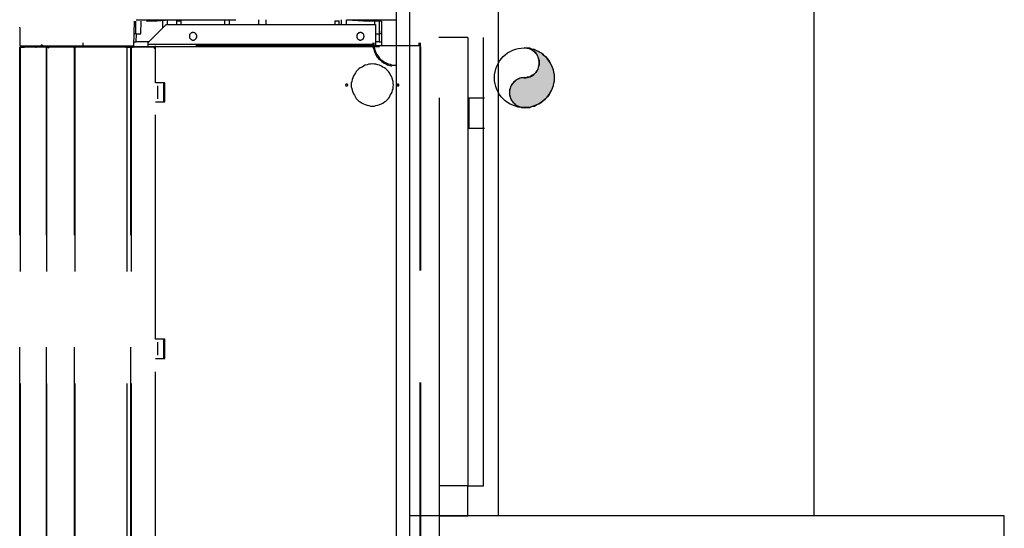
# Model space of a CAD drawing. Header units: millimetres. Extents: x 335 to 739279, y -1 to 84.
# Tile 177 of 244: x 382.03 to 384.23, y 54.79 to 55.92. Entities that reach past the tile are written whole.
import ezdxf

# ---------------------------------------------------------------- set-up
doc = ezdxf.new("R2010")
doc.units = ezdxf.units.MM
doc.header["$MEASUREMENT"] = 0
doc.linetypes.add('Dashed', pattern=[0.75, 0.5, -0.25])

msp = doc.modelspace()

# ---------------------------------------------------------------- hatches: boundary and pattern name
at = {"linetype": 'Continuous'}
msp.add_hatch(color=256, dxfattribs=at).paths.add_polyline_path([(383.1578, 55.7919), (383.1548, 55.7919), (383.1518, 55.7919), (383.1488, 55.7909), (383.1468, 55.7899), (383.1438, 55.7889), (383.1408, 55.7879), (383.1388, 55.7859), (383.1368, 55.7839), (383.1348, 55.7819), (383.1328, 55.7799), (383.1308, 55.7779), (383.1288, 55.7749), (383.1278, 55.7729), (383.1268, 55.7699), (383.1258, 55.7669), (383.1248, 55.7649), (383.1248, 55.7619), (383.1248, 55.7589), (383.1248, 55.7559), (383.1248, 55.7529), (383.1258, 55.7499), (383.1268, 55.7469), (383.1278, 55.7449), (383.1288, 55.7419), (383.1308, 55.7399), (383.1328, 55.7369), (383.1348, 55.7349), (383.1368, 55.7329), (383.1388, 55.7309), (383.1408, 55.7299), (383.1438, 55.7289), (383.1468, 55.7269), (383.1488, 55.7269), (383.1518, 55.7259), (383.1548, 55.7259), (383.1578, 55.7249), (383.1638, 55.7259), (383.1698, 55.7259), (383.1748, 55.7279), (383.1808, 55.7289), (383.1858, 55.7319), (383.1908, 55.7339), (383.1958, 55.7369), (383.2008, 55.7409), (383.2048, 55.7449), (383.2088, 55.7489), (383.2128, 55.7539), (383.2158, 55.7589), (383.2188, 55.7639), (383.2208, 55.7689), (383.2228, 55.7749), (383.2238, 55.7799), (383.2248, 55.7859), (383.2248, 55.7919), (383.2248, 55.7979), (383.2238, 55.8039), (383.2228, 55.8089), (383.2208, 55.8149), (383.2188, 55.8199), (383.2158, 55.8249), (383.2128, 55.8299), (383.2088, 55.8349), (383.2048, 55.8389), (383.2008, 55.8429), (383.1958, 55.8469), (383.1908, 55.8499), (383.1858, 55.8519), (383.1808, 55.8549), (383.1748, 55.8559), (383.1698, 55.8579), (383.1638, 55.8579), (383.1578, 55.8589), (383.1608, 55.8589), (383.1638, 55.8579), (383.1668, 55.8579), (383.1698, 55.8569), (383.1718, 55.8559), (383.1748, 55.8539), (383.1768, 55.8529), (383.1798, 55.8509), (383.1818, 55.8489), (383.1838, 55.8469), (383.1848, 55.8449), (383.1868, 55.8419), (383.1878, 55.8389), (383.1888, 55.8369), (383.1898, 55.8339), (383.1908, 55.8309), (383.1908, 55.8279), (383.1908, 55.8249), (383.1908, 55.8219), (383.1908, 55.8199), (383.1898, 55.8169), (383.1888, 55.8139), (383.1878, 55.8109), (383.1868, 55.8089), (383.1848, 55.8059), (383.1838, 55.8039), (383.1818, 55.8019), (383.1798, 55.7999), (383.1768, 55.7979), (383.1748, 55.7969), (383.1718, 55.7949), (383.1698, 55.7939), (383.1668, 55.7929), (383.1638, 55.7929), (383.1608, 55.7919), (383.1578, 55.7919), (383.1578, 55.7919)])

# ---------------------------------------------------------------- linework, layer by layer
at = {"color": 7}
for p, q in [((382.8728, 45.7409), (382.8728, 77.7009)), ((382.9018, 61.4489), (382.9018, 54.8149)), ((383.0998, 61.4489), (383.0998, 54.8149)), ((383.8048, 54.8149), (383.8048, 61.4489)), ((383.0318, 55.8819), (382.9668, 55.8819)), ((383.0318, 55.8819), (383.0318, 54.8819)), ((383.0668, 54.8819), (383.0668, 55.8819)), ((382.9688, 55.6789), (382.9688, 55.7469)), ((383.0338, 55.7469), (383.0688, 55.7469)), ((383.0338, 55.7469), (383.0338, 55.6789)), ((382.9688, 54.6789), (382.9688, 55.6789)), ((383.0688, 55.6789), (383.0338, 55.6789)), ((383.0318, 54.8819), (382.9668, 54.8819)), ((383.0318, 54.8819), (383.0668, 54.8819)), ((383.0318, 54.8149), (383.0318, 54.8819)), ((382.9018, 54.8149), (382.9018, 53.4889)), ((384.2288, 54.8149), (382.9018, 54.8149)), ((382.9668, 54.8149), (383.0318, 54.8149)), ((384.2288, 53.4889), (384.2288, 54.8149))]:
    msp.add_line(p, q, dxfattribs=at)
at = {"color": 8, "linetype": 'Dashed'}
for p, q in [((382.2868, 55.8629), (382.2878, 55.9179)), ((382.2908, 55.9009), (382.2908, 55.9179)), ((382.2918, 55.9209), (382.3378, 55.9209)), ((382.3018, 55.8899), (382.3028, 55.9179)), ((382.3148, 55.9179), (382.3658, 55.9209)), ((382.3148, 55.9179), (382.3378, 55.9189)), ((382.3378, 55.9189), (382.3658, 55.9209)), ((382.3378, 55.9209), (382.4308, 55.9209)), ((382.3508, 55.9199), (382.3508, 55.9029)), ((382.3618, 55.9109), (382.3618, 55.9209)), ((382.3658, 55.9209), (382.4648, 55.9209)), ((382.3818, 55.9189), (382.3818, 55.9109)), ((382.3818, 55.9189), (382.3918, 55.9189)), ((382.3918, 55.9109), (382.3918, 55.9189)), ((382.4308, 55.9209), (382.5138, 55.9209)), ((382.4648, 55.9209), (382.5138, 55.9209)), ((382.4888, 55.9209), (382.4888, 55.9109)), ((382.4998, 55.9109), (382.4998, 55.9209)), ((382.5648, 55.9209), (382.5648, 55.9109)), ((382.5808, 55.9209), (382.5808, 55.9109)), ((382.7348, 55.9189), (382.7348, 55.9109)), ((382.7348, 55.9189), (382.7448, 55.9189)), ((382.7448, 55.9109), (382.7448, 55.9189)), ((382.7488, 55.9209), (382.7488, 55.9109)), ((382.7608, 55.9109), (382.7608, 55.9209)), ((382.7618, 55.9209), (382.8718, 55.9209)), ((382.7618, 55.9209), (382.8118, 55.9179)), ((382.8388, 55.9179), (382.8118, 55.9179)), ((382.8238, 55.9179), (382.8238, 55.9109)), ((382.8348, 55.9009), (382.8348, 55.9179)), ((382.8388, 55.9179), (382.8388, 55.8629)), ((382.0318, 55.9029), (382.0318, 55.9049)), ((382.0318, 55.9029), (382.0318, 55.8629)), ((382.2908, 55.8899), (382.2908, 55.9009)), ((382.3188, 55.8709), (382.3588, 55.9109)), ((382.3588, 55.9109), (382.8258, 55.9109)), ((382.8258, 55.9109), (382.8258, 55.8669)), ((382.8348, 55.8899), (382.8348, 55.9009)), ((382.8388, 55.8899), (382.8388, 55.8959)), ((382.1728, 55.8699), (382.1728, 55.8629)), ((382.2908, 55.8899), (382.2868, 55.8899)), ((382.2868, 55.8719), (382.2918, 55.8719)), ((382.2908, 55.8899), (382.3018, 55.8899)), ((382.2918, 55.8719), (382.2928, 55.8899)), ((382.3198, 55.8719), (382.2918, 55.8719)), ((382.3188, 55.8669), (382.3188, 55.8709)), ((382.8258, 55.8899), (382.8348, 55.8899)), ((382.8338, 55.8719), (382.8258, 55.8719)), ((382.8338, 55.8899), (382.8338, 55.8719)), ((382.8338, 55.8719), (382.8388, 55.8719)), ((382.8388, 55.8899), (382.8348, 55.8899)), ((382.9228, 55.8699), (382.9228, 55.8629)), ((382.9258, 55.8629), (382.9258, 55.8699)), ((382.0318, 55.8629), (382.1728, 55.8629)), ((382.0318, 53.9409), (382.0318, 55.8599)), ((382.0318, 55.8599), (382.0328, 55.8599)), ((382.0328, 55.8599), (382.0328, 55.8609)), ((382.0418, 55.8609), (382.0328, 55.8609)), ((382.0328, 55.8599), (382.0328, 53.9409)), ((382.0428, 55.8599), (382.0328, 55.8599)), ((382.0348, 55.8599), (382.0328, 55.8599)), ((382.0348, 55.8599), (382.0428, 55.8599)), ((382.0398, 55.8629), (382.0398, 55.8609)), ((382.0418, 55.8629), (382.0418, 55.8609)), ((382.0418, 55.8599), (382.0418, 55.8609)), ((382.0418, 55.8609), (382.0438, 55.8609)), ((382.0428, 55.8609), (382.0438, 55.8609)), ((382.0428, 55.8599), (382.0428, 55.8609)), ((382.0878, 55.8599), (382.0428, 55.8599)), ((382.0888, 55.8609), (382.0438, 55.8609)), ((382.0668, 55.8629), (382.0668, 55.8619)), ((382.0668, 55.8619), (382.0678, 55.8619)), ((382.0678, 55.8629), (382.0678, 55.8619)), ((382.0798, 55.8619), (382.0688, 55.8619)), ((382.0798, 55.8619), (382.0798, 55.8629)), ((382.0798, 55.8609), (382.0798, 55.8619)), ((382.0828, 55.8629), (382.0818, 55.8629)), ((382.0818, 55.8619), (382.0818, 55.8629)), ((382.0828, 55.8619), (382.0818, 55.8619)), ((382.0828, 55.8619), (382.0828, 55.8629)), ((382.0888, 55.8609), (382.0878, 55.8599)), ((382.0918, 55.8599), (382.0878, 55.8599)), ((382.0888, 55.8599), (382.0888, 55.8609)), ((382.0948, 55.8609), (382.0888, 55.8609)), ((382.0898, 55.8599), (382.0888, 55.8599)), ((382.0898, 55.8599), (382.0928, 55.8599)), ((382.0918, 55.8599), (382.0918, 53.9409)), ((382.0948, 55.8599), (382.0918, 55.8599)), ((382.0918, 53.9409), (382.0918, 55.8599)), ((382.0928, 55.8599), (382.0948, 55.8599)), ((382.0948, 55.8609), (382.1518, 55.8609)), ((382.0948, 55.8609), (382.0948, 55.8599)), ((382.1518, 55.8599), (382.0948, 55.8599)), ((382.1118, 55.8629), (382.1118, 55.8609)), ((382.1168, 55.8609), (382.1168, 55.8629)), ((382.1188, 55.8609), (382.1188, 55.8629)), ((382.1338, 55.8629), (382.1338, 55.8609)), ((382.1358, 55.8629), (382.1358, 55.8609)), ((382.1498, 55.8629), (382.1498, 55.8609)), ((382.1508, 55.8629), (382.1508, 55.8609)), ((382.1518, 55.8599), (382.1518, 55.8609)), ((382.1538, 55.8609), (382.1518, 55.8609)), ((382.1538, 55.8599), (382.1518, 55.8599)), ((382.1518, 55.8599), (382.1558, 55.8599)), ((382.1538, 55.8629), (382.1538, 55.8619)), ((382.1538, 55.8629), (382.1538, 55.8619)), ((382.1538, 55.8609), (382.1538, 55.8599)), ((382.1538, 53.9409), (382.1538, 55.8599)), ((382.1538, 55.8599), (382.1548, 55.8599)), ((382.1548, 55.8619), (382.3188, 55.8619)), ((382.1548, 55.8599), (382.1548, 53.9409)), ((382.1568, 55.8599), (382.1548, 55.8599)), ((382.1558, 55.8599), (382.1568, 55.8599)), ((382.1568, 55.8609), (382.2688, 55.8609)), ((382.1568, 55.8599), (382.1568, 55.8609)), ((382.2688, 55.8599), (382.1568, 55.8599)), ((382.1728, 55.8629), (382.2868, 55.8629)), ((382.2688, 55.8609), (382.2688, 55.8599)), ((382.2708, 55.8599), (382.2688, 55.8599)), ((382.2688, 55.8599), (382.2778, 55.8599)), ((382.2708, 55.8599), (382.2708, 53.9409)), ((382.2798, 55.8599), (382.2708, 55.8599)), ((382.2778, 55.8599), (382.2848, 55.8599)), ((382.2798, 53.9409), (382.2798, 55.8599)), ((382.2798, 55.8599), (382.2808, 55.8599)), ((382.2808, 55.8599), (382.2808, 53.9409)), ((382.2848, 55.8599), (382.2808, 55.8599)), ((382.2848, 55.8599), (382.2848, 55.8609)), ((382.3328, 55.8609), (382.2848, 55.8609)), ((382.3328, 55.8599), (382.2848, 55.8599)), ((382.3188, 55.8669), (382.8258, 55.8669)), ((382.3188, 55.8609), (382.3188, 55.8669)), ((382.3328, 55.8609), (382.3328, 55.8599)), ((382.3328, 55.8569), (382.3328, 55.8599)), ((382.3328, 55.8599), (382.3348, 55.8599)), ((382.3328, 55.8589), (382.3348, 55.8589)), ((382.3328, 55.8589), (382.3348, 55.8589)), ((382.3328, 55.8579), (382.3348, 55.8579)), ((382.3348, 55.8569), (382.3328, 55.8569)), ((382.3348, 55.8619), (382.3348, 55.8629)), ((382.9248, 55.8629), (382.3348, 55.8629)), ((382.3348, 55.7809), (382.3348, 55.8619)), ((382.3348, 55.8619), (382.9248, 55.8619)), ((382.8258, 55.8669), (382.8258, 55.8629)), ((382.9248, 55.8629), (382.9248, 55.8619)), ((382.9248, 55.8629), (382.9258, 55.8629)), ((382.9248, 55.8619), (382.9248, 53.9419)), ((382.9248, 55.8619), (382.9258, 55.8619)), ((382.9258, 55.8619), (382.9258, 53.9419)), ((382.3558, 55.7809), (382.3348, 55.7809)), ((382.3398, 55.7449), (382.3398, 55.7739)), ((382.3528, 55.7809), (382.3528, 55.7739)), ((382.3528, 55.7809), (382.3528, 55.7379)), ((382.3528, 55.7739), (382.3558, 55.7739)), ((382.3558, 55.7739), (382.3558, 55.7809)), ((382.3558, 55.7449), (382.3558, 55.7739)), ((382.3348, 55.2089), (382.3348, 55.7379)), ((382.3348, 55.7379), (382.3558, 55.7379)), ((382.3528, 55.7449), (382.3528, 55.7379)), ((382.3528, 55.7449), (382.3558, 55.7449)), ((382.3558, 55.7379), (382.3558, 55.7449)), ((382.3558, 55.2089), (382.3348, 55.2089)), ((382.3398, 55.1729), (382.3398, 55.2019)), ((382.3528, 55.2089), (382.3528, 55.2019)), ((382.3528, 55.2089), (382.3528, 55.1659)), ((382.3528, 55.2019), (382.3558, 55.2019)), ((382.3558, 55.2019), (382.3558, 55.2089)), ((382.3558, 55.1729), (382.3558, 55.2019)), ((382.3528, 55.1729), (382.3528, 55.1659)), ((382.3528, 55.1729), (382.3558, 55.1729)), ((382.3558, 55.1659), (382.3558, 55.1729)), ((382.3348, 54.6359), (382.3348, 55.1659)), ((382.3348, 55.1659), (382.3558, 55.1659))]:
    msp.add_line(p, q, dxfattribs=at)
for points in [[(382.4268, 55.8839), (382.4268, 55.8849), (382.4268, 55.8859), (382.4268, 55.8869), (382.4268, 55.8869), (382.4258, 55.8879), (382.4258, 55.8889), (382.4258, 55.8889), (382.4248, 55.8899), (382.4248, 55.8899), (382.4238, 55.8909), (382.4238, 55.8909), (382.4228, 55.8919), (382.4218, 55.8919), (382.4218, 55.8919), (382.4208, 55.8919), (382.4198, 55.8929), (382.4198, 55.8929), (382.4188, 55.8929), (382.4178, 55.8929), (382.4168, 55.8929), (382.4168, 55.8919), (382.4158, 55.8919), (382.4148, 55.8919), (382.4148, 55.8919), (382.4138, 55.8909), (382.4138, 55.8909), (382.4128, 55.8899), (382.4128, 55.8899), (382.4118, 55.8889), (382.4118, 55.8889), (382.4108, 55.8879), (382.4108, 55.8869), (382.4108, 55.8869), (382.4108, 55.8859), (382.4108, 55.8849), (382.4108, 55.8839), (382.4108, 55.8839), (382.4108, 55.8829), (382.4108, 55.8819), (382.4108, 55.8819), (382.4108, 55.8809), (382.4118, 55.8799), (382.4118, 55.8799), (382.4128, 55.8789), (382.4128, 55.8789), (382.4138, 55.8779), (382.4138, 55.8779), (382.4148, 55.8769), (382.4148, 55.8769), (382.4158, 55.8769), (382.4168, 55.8759), (382.4168, 55.8759), (382.4178, 55.8759), (382.4188, 55.8759), (382.4198, 55.8759), (382.4198, 55.8759), (382.4208, 55.8759), (382.4218, 55.8769), (382.4218, 55.8769), (382.4228, 55.8769), (382.4238, 55.8779), (382.4238, 55.8779), (382.4248, 55.8789), (382.4248, 55.8789), (382.4258, 55.8799), (382.4258, 55.8799), (382.4258, 55.8809), (382.4268, 55.8819), (382.4268, 55.8819), (382.4268, 55.8829), (382.4268, 55.8839), (382.4268, 55.8839)], [(382.8008, 55.8839), (382.8008, 55.8849), (382.7998, 55.8859), (382.7998, 55.8869), (382.7998, 55.8869), (382.7998, 55.8879), (382.7988, 55.8889), (382.7988, 55.8889), (382.7988, 55.8899), (382.7978, 55.8899), (382.7978, 55.8909), (382.7968, 55.8909), (382.7958, 55.8919), (382.7958, 55.8919), (382.7948, 55.8919), (382.7938, 55.8919), (382.7938, 55.8929), (382.7928, 55.8929), (382.7918, 55.8929), (382.7918, 55.8929), (382.7908, 55.8929), (382.7898, 55.8919), (382.7888, 55.8919), (382.7888, 55.8919), (382.7878, 55.8919), (382.7868, 55.8909), (382.7868, 55.8909), (382.7858, 55.8899), (382.7858, 55.8899), (382.7848, 55.8889), (382.7848, 55.8889), (382.7848, 55.8879), (382.7838, 55.8869), (382.7838, 55.8869), (382.7838, 55.8859), (382.7838, 55.8849), (382.7838, 55.8839), (382.7838, 55.8839), (382.7838, 55.8829), (382.7838, 55.8819), (382.7838, 55.8819), (382.7848, 55.8809), (382.7848, 55.8799), (382.7848, 55.8799), (382.7858, 55.8789), (382.7858, 55.8789), (382.7868, 55.8779), (382.7868, 55.8779), (382.7878, 55.8769), (382.7888, 55.8769), (382.7888, 55.8769), (382.7898, 55.8759), (382.7908, 55.8759), (382.7918, 55.8759), (382.7918, 55.8759), (382.7928, 55.8759), (382.7938, 55.8759), (382.7938, 55.8759), (382.7948, 55.8769), (382.7958, 55.8769), (382.7958, 55.8769), (382.7968, 55.8779), (382.7978, 55.8779), (382.7978, 55.8789), (382.7988, 55.8789), (382.7988, 55.8799), (382.7988, 55.8799), (382.7998, 55.8809), (382.7998, 55.8819), (382.7998, 55.8819), (382.7998, 55.8829), (382.8008, 55.8839), (382.8008, 55.8839)], [(382.8198, 55.8699), (382.8198, 55.8649), (382.8198, 55.8609), (382.8218, 55.8559), (382.8228, 55.8509), (382.8248, 55.8469), (382.8268, 55.8429), (382.8298, 55.8379), (382.8328, 55.8349), (382.8368, 55.8309), (382.8398, 55.8279), (382.8438, 55.8249), (382.8488, 55.8229), (382.8528, 55.8209), (382.8578, 55.8189), (382.8618, 55.8179)], [(382.8218, 55.8699), (382.8218, 55.8659), (382.8228, 55.8609), (382.8238, 55.8559), (382.8248, 55.8519), (382.8268, 55.8479), (382.8288, 55.8439), (382.8318, 55.8399), (382.8348, 55.8359), (382.8378, 55.8329), (382.8418, 55.8299), (382.8458, 55.8269), (382.8498, 55.8249), (382.8538, 55.8229), (382.8588, 55.8219), (382.8628, 55.8199), (382.8678, 55.8199), (382.8718, 55.8199)], [(382.0338, 55.8599), (382.0338, 55.8609), (382.0338, 55.8609), (382.0338, 55.8609), (382.0338, 55.8609), (382.0338, 55.8609), (382.0338, 55.8609), (382.0338, 55.8609), (382.0338, 55.8609), (382.0338, 55.8609), (382.0338, 55.8609), (382.0338, 55.8609), (382.0338, 55.8609), (382.0338, 55.8609), (382.0338, 55.8609), (382.0338, 55.8609), (382.0328, 55.8609), (382.0328, 55.8609), (382.0328, 55.8609), (382.0328, 55.8609), (382.0328, 55.8609), (382.0328, 55.8609), (382.0328, 55.8609), (382.0328, 55.8609), (382.0328, 55.8609), (382.0328, 55.8609), (382.0328, 55.8609), (382.0328, 55.8609), (382.0328, 55.8609), (382.0328, 55.8609), (382.0328, 55.8609), (382.0328, 55.8609), (382.0318, 55.8609), (382.0318, 55.8609), (382.0318, 55.8609), (382.0318, 55.8609), (382.0318, 55.8599), (382.0318, 55.8599), (382.0318, 55.8599), (382.0318, 55.8599), (382.0318, 55.8599), (382.0328, 55.8599), (382.0328, 55.8599), (382.0328, 55.8599), (382.0328, 55.8599), (382.0328, 55.8599), (382.0328, 55.8599), (382.0328, 55.8599), (382.0328, 55.8599), (382.0328, 55.8599), (382.0328, 55.8599), (382.0328, 55.8599), (382.0328, 55.8599), (382.0328, 55.8599), (382.0328, 55.8599), (382.0328, 55.8599), (382.0328, 55.8599), (382.0338, 55.8599), (382.0338, 55.8599), (382.0338, 55.8599), (382.0338, 55.8599), (382.0338, 55.8599), (382.0338, 55.8599), (382.0338, 55.8599), (382.0338, 55.8599), (382.0338, 55.8599), (382.0338, 55.8599), (382.0338, 55.8599), (382.0338, 55.8599), (382.0338, 55.8599), (382.0338, 55.8599), (382.0338, 55.8599), (382.0338, 55.8599)], [(382.0688, 55.8609), (382.0688, 55.8609), (382.0688, 55.8609), (382.0688, 55.8609), (382.0688, 55.8609), (382.0688, 55.8619), (382.0688, 55.8619), (382.0688, 55.8619), (382.0688, 55.8619), (382.0688, 55.8619), (382.0688, 55.8619), (382.0688, 55.8619), (382.0688, 55.8619), (382.0688, 55.8619), (382.0678, 55.8619), (382.0678, 55.8619), (382.0678, 55.8619), (382.0678, 55.8619), (382.0678, 55.8619), (382.0678, 55.8619), (382.0678, 55.8619), (382.0678, 55.8619), (382.0678, 55.8619), (382.0678, 55.8619), (382.0678, 55.8619), (382.0678, 55.8619), (382.0678, 55.8619), (382.0678, 55.8619), (382.0678, 55.8619), (382.0678, 55.8619), (382.0678, 55.8619), (382.0668, 55.8619), (382.0668, 55.8609), (382.0668, 55.8609), (382.0668, 55.8609), (382.0668, 55.8609), (382.0668, 55.8609), (382.0668, 55.8609), (382.0668, 55.8609), (382.0668, 55.8609), (382.0668, 55.8609), (382.0668, 55.8609), (382.0678, 55.8609), (382.0678, 55.8609), (382.0678, 55.8609), (382.0678, 55.8609), (382.0678, 55.8609), (382.0678, 55.8609), (382.0678, 55.8609), (382.0678, 55.8599), (382.0678, 55.8599), (382.0678, 55.8599), (382.0678, 55.8599), (382.0678, 55.8599), (382.0678, 55.8599), (382.0678, 55.8599), (382.0678, 55.8599), (382.0678, 55.8599), (382.0678, 55.8599), (382.0688, 55.8599), (382.0688, 55.8609), (382.0688, 55.8609), (382.0688, 55.8609), (382.0688, 55.8609), (382.0688, 55.8609), (382.0688, 55.8609), (382.0688, 55.8609), (382.0688, 55.8609), (382.0688, 55.8609), (382.0688, 55.8609), (382.0688, 55.8609), (382.0688, 55.8609), (382.0688, 55.8609)], [(382.0678, 55.8609), (382.0678, 55.8609), (382.0678, 55.8609), (382.0678, 55.8609), (382.0678, 55.8609), (382.0678, 55.8619), (382.0678, 55.8619), (382.0678, 55.8619), (382.0678, 55.8619), (382.0678, 55.8619), (382.0678, 55.8619), (382.0678, 55.8619), (382.0678, 55.8619), (382.0678, 55.8619), (382.0678, 55.8619), (382.0678, 55.8619), (382.0668, 55.8619), (382.0668, 55.8619), (382.0668, 55.8619), (382.0668, 55.8619), (382.0668, 55.8619), (382.0668, 55.8619), (382.0668, 55.8619), (382.0668, 55.8619), (382.0668, 55.8619), (382.0668, 55.8619), (382.0668, 55.8619), (382.0668, 55.8619), (382.0668, 55.8619), (382.0668, 55.8619), (382.0668, 55.8619), (382.0668, 55.8619), (382.0668, 55.8609), (382.0668, 55.8609), (382.0668, 55.8609), (382.0668, 55.8609), (382.0668, 55.8609), (382.0668, 55.8609), (382.0668, 55.8609), (382.0668, 55.8609), (382.0668, 55.8609), (382.0668, 55.8609), (382.0668, 55.8609), (382.0668, 55.8609), (382.0668, 55.8609), (382.0668, 55.8609), (382.0668, 55.8609), (382.0668, 55.8609), (382.0668, 55.8609), (382.0668, 55.8599), (382.0668, 55.8599), (382.0668, 55.8599), (382.0668, 55.8599), (382.0668, 55.8599), (382.0668, 55.8599), (382.0668, 55.8599), (382.0668, 55.8599), (382.0678, 55.8599), (382.0678, 55.8599), (382.0678, 55.8599), (382.0678, 55.8609), (382.0678, 55.8609), (382.0678, 55.8609), (382.0678, 55.8609), (382.0678, 55.8609), (382.0678, 55.8609), (382.0678, 55.8609), (382.0678, 55.8609), (382.0678, 55.8609), (382.0678, 55.8609), (382.0678, 55.8609), (382.0678, 55.8609), (382.0678, 55.8609)], [(382.0828, 55.8629), (382.0828, 55.8629), (382.0828, 55.8629), (382.0828, 55.8639), (382.0828, 55.8639), (382.0828, 55.8639), (382.0828, 55.8639), (382.0828, 55.8639), (382.0828, 55.8639), (382.0828, 55.8639), (382.0818, 55.8649), (382.0818, 55.8649), (382.0818, 55.8649), (382.0818, 55.8649), (382.0818, 55.8649), (382.0818, 55.8649), (382.0808, 55.8649), (382.0808, 55.8649), (382.0808, 55.8649), (382.0808, 55.8649), (382.0808, 55.8649), (382.0808, 55.8649), (382.0798, 55.8649), (382.0798, 55.8649), (382.0798, 55.8649), (382.0798, 55.8649), (382.0798, 55.8649), (382.0798, 55.8639), (382.0788, 55.8639), (382.0788, 55.8639), (382.0788, 55.8639), (382.0788, 55.8639), (382.0788, 55.8639), (382.0788, 55.8639), (382.0788, 55.8629), (382.0788, 55.8629), (382.0788, 55.8629), (382.0788, 55.8629), (382.0788, 55.8629), (382.0788, 55.8619), (382.0788, 55.8619), (382.0788, 55.8619), (382.0788, 55.8619), (382.0788, 55.8619), (382.0788, 55.8619), (382.0798, 55.8609), (382.0798, 55.8609), (382.0798, 55.8609), (382.0798, 55.8609), (382.0798, 55.8609), (382.0798, 55.8609), (382.0808, 55.8609), (382.0808, 55.8609), (382.0808, 55.8609), (382.0808, 55.8609), (382.0808, 55.8609), (382.0808, 55.8609), (382.0818, 55.8609), (382.0818, 55.8609), (382.0818, 55.8609), (382.0818, 55.8609), (382.0818, 55.8609), (382.0818, 55.8609), (382.0828, 55.8609), (382.0828, 55.8619), (382.0828, 55.8619), (382.0828, 55.8619), (382.0828, 55.8619), (382.0828, 55.8619), (382.0828, 55.8619), (382.0828, 55.8629), (382.0828, 55.8629), (382.0828, 55.8629)], [(382.0818, 55.8629), (382.0818, 55.8629), (382.0818, 55.8629), (382.0818, 55.8629), (382.0818, 55.8629), (382.0818, 55.8629), (382.0818, 55.8629), (382.0818, 55.8639), (382.0818, 55.8639), (382.0818, 55.8639), (382.0818, 55.8639), (382.0818, 55.8639), (382.0818, 55.8639), (382.0818, 55.8639), (382.0808, 55.8639), (382.0808, 55.8639), (382.0808, 55.8639), (382.0808, 55.8639), (382.0808, 55.8639), (382.0808, 55.8639), (382.0808, 55.8639), (382.0808, 55.8639), (382.0808, 55.8639), (382.0808, 55.8639), (382.0808, 55.8639), (382.0798, 55.8639), (382.0798, 55.8639), (382.0798, 55.8639), (382.0798, 55.8639), (382.0798, 55.8639), (382.0798, 55.8629), (382.0798, 55.8629), (382.0798, 55.8629), (382.0798, 55.8629), (382.0798, 55.8629), (382.0798, 55.8629), (382.0798, 55.8629), (382.0798, 55.8629), (382.0798, 55.8629), (382.0798, 55.8629), (382.0798, 55.8629), (382.0798, 55.8629), (382.0798, 55.8619), (382.0798, 55.8619), (382.0798, 55.8619), (382.0798, 55.8619), (382.0798, 55.8619), (382.0798, 55.8619), (382.0808, 55.8619), (382.0808, 55.8619), (382.0808, 55.8619), (382.0808, 55.8619), (382.0808, 55.8619), (382.0808, 55.8619), (382.0808, 55.8619), (382.0808, 55.8619), (382.0808, 55.8619), (382.0808, 55.8619), (382.0808, 55.8619), (382.0818, 55.8619), (382.0818, 55.8619), (382.0818, 55.8619), (382.0818, 55.8619), (382.0818, 55.8619), (382.0818, 55.8619), (382.0818, 55.8619), (382.0818, 55.8619), (382.0818, 55.8629), (382.0818, 55.8629), (382.0818, 55.8629), (382.0818, 55.8629), (382.0818, 55.8629), (382.0818, 55.8629)], [(382.0978, 55.8609), (382.0978, 55.8609), (382.0978, 55.8609), (382.0978, 55.8609), (382.0978, 55.8609), (382.0978, 55.8609), (382.0978, 55.8609), (382.0978, 55.8619), (382.0978, 55.8619), (382.0978, 55.8619), (382.0968, 55.8619), (382.0968, 55.8619), (382.0968, 55.8619), (382.0968, 55.8619), (382.0968, 55.8619), (382.0968, 55.8619), (382.0968, 55.8619), (382.0968, 55.8619), (382.0958, 55.8619), (382.0958, 55.8619), (382.0958, 55.8619), (382.0958, 55.8619), (382.0958, 55.8619), (382.0958, 55.8619), (382.0958, 55.8619), (382.0958, 55.8619), (382.0958, 55.8619), (382.0948, 55.8619), (382.0948, 55.8619), (382.0948, 55.8619), (382.0948, 55.8609), (382.0948, 55.8609), (382.0948, 55.8609), (382.0948, 55.8609), (382.0948, 55.8609), (382.0948, 55.8609), (382.0948, 55.8609), (382.0948, 55.8609), (382.0948, 55.8599), (382.0948, 55.8599), (382.0948, 55.8599), (382.0948, 55.8599), (382.0948, 55.8599), (382.0948, 55.8599), (382.0948, 55.8599), (382.0948, 55.8599), (382.0958, 55.8599), (382.0958, 55.8589), (382.0958, 55.8589), (382.0958, 55.8589), (382.0958, 55.8589), (382.0958, 55.8589), (382.0958, 55.8589), (382.0958, 55.8589), (382.0958, 55.8589), (382.0968, 55.8589), (382.0968, 55.8589), (382.0968, 55.8589), (382.0968, 55.8589), (382.0968, 55.8589), (382.0968, 55.8589), (382.0968, 55.8589), (382.0968, 55.8599), (382.0978, 55.8599), (382.0978, 55.8599), (382.0978, 55.8599), (382.0978, 55.8599), (382.0978, 55.8599), (382.0978, 55.8599), (382.0978, 55.8599), (382.0978, 55.8599), (382.0978, 55.8609), (382.0978, 55.8609)], [(382.1548, 55.8609), (382.1548, 55.8609), (382.1548, 55.8609), (382.1548, 55.8609), (382.1548, 55.8609), (382.1548, 55.8609), (382.1548, 55.8609), (382.1548, 55.8619), (382.1538, 55.8619), (382.1538, 55.8619), (382.1538, 55.8619), (382.1538, 55.8619), (382.1538, 55.8619), (382.1538, 55.8619), (382.1538, 55.8619), (382.1538, 55.8619), (382.1538, 55.8619), (382.1528, 55.8619), (382.1528, 55.8619), (382.1528, 55.8619), (382.1528, 55.8619), (382.1528, 55.8619), (382.1528, 55.8619), (382.1528, 55.8619), (382.1528, 55.8619), (382.1528, 55.8619), (382.1518, 55.8619), (382.1518, 55.8619), (382.1518, 55.8619), (382.1518, 55.8619), (382.1518, 55.8609), (382.1518, 55.8609), (382.1518, 55.8609), (382.1518, 55.8609), (382.1518, 55.8609), (382.1518, 55.8609), (382.1518, 55.8609), (382.1518, 55.8609), (382.1518, 55.8599), (382.1518, 55.8599), (382.1518, 55.8599), (382.1518, 55.8599), (382.1518, 55.8599), (382.1518, 55.8599), (382.1518, 55.8599), (382.1518, 55.8599), (382.1518, 55.8599), (382.1528, 55.8589), (382.1528, 55.8589), (382.1528, 55.8589), (382.1528, 55.8589), (382.1528, 55.8589), (382.1528, 55.8589), (382.1528, 55.8589), (382.1528, 55.8589), (382.1528, 55.8589), (382.1538, 55.8589), (382.1538, 55.8589), (382.1538, 55.8589), (382.1538, 55.8589), (382.1538, 55.8589), (382.1538, 55.8589), (382.1538, 55.8599), (382.1538, 55.8599), (382.1538, 55.8599), (382.1548, 55.8599), (382.1548, 55.8599), (382.1548, 55.8599), (382.1548, 55.8599), (382.1548, 55.8599), (382.1548, 55.8599), (382.1548, 55.8609), (382.1548, 55.8609)], [(382.1558, 55.8609), (382.1558, 55.8609), (382.1558, 55.8609), (382.1558, 55.8609), (382.1558, 55.8609), (382.1558, 55.8609), (382.1548, 55.8609), (382.1548, 55.8609), (382.1548, 55.8609), (382.1548, 55.8619), (382.1548, 55.8619), (382.1548, 55.8619), (382.1548, 55.8619), (382.1548, 55.8619), (382.1548, 55.8619), (382.1548, 55.8619), (382.1548, 55.8619), (382.1538, 55.8619), (382.1538, 55.8619), (382.1538, 55.8619), (382.1538, 55.8619), (382.1538, 55.8619), (382.1538, 55.8619), (382.1538, 55.8619), (382.1538, 55.8619), (382.1538, 55.8619), (382.1528, 55.8619), (382.1528, 55.8619), (382.1528, 55.8609), (382.1528, 55.8609), (382.1528, 55.8609), (382.1528, 55.8609), (382.1528, 55.8609), (382.1528, 55.8609), (382.1528, 55.8609), (382.1528, 55.8609), (382.1528, 55.8609), (382.1528, 55.8609), (382.1528, 55.8599), (382.1528, 55.8599), (382.1528, 55.8599), (382.1528, 55.8599), (382.1528, 55.8599), (382.1528, 55.8599), (382.1528, 55.8599), (382.1528, 55.8599), (382.1528, 55.8599), (382.1538, 55.8599), (382.1538, 55.8589), (382.1538, 55.8589), (382.1538, 55.8589), (382.1538, 55.8589), (382.1538, 55.8589), (382.1538, 55.8589), (382.1538, 55.8589), (382.1538, 55.8589), (382.1548, 55.8589), (382.1548, 55.8589), (382.1548, 55.8589), (382.1548, 55.8589), (382.1548, 55.8589), (382.1548, 55.8599), (382.1548, 55.8599), (382.1548, 55.8599), (382.1548, 55.8599), (382.1548, 55.8599), (382.1548, 55.8599), (382.1558, 55.8599), (382.1558, 55.8599), (382.1558, 55.8599), (382.1558, 55.8599), (382.1558, 55.8609), (382.1558, 55.8609)], [(382.1548, 55.8609), (382.1548, 55.8609), (382.1548, 55.8609), (382.1548, 55.8609), (382.1548, 55.8609), (382.1548, 55.8609), (382.1548, 55.8609), (382.1548, 55.8609), (382.1548, 55.8609), (382.1548, 55.8619), (382.1548, 55.8619), (382.1548, 55.8619), (382.1548, 55.8619), (382.1538, 55.8619), (382.1538, 55.8619), (382.1538, 55.8619), (382.1538, 55.8619), (382.1538, 55.8619), (382.1538, 55.8619), (382.1538, 55.8619), (382.1538, 55.8619), (382.1538, 55.8619), (382.1528, 55.8619), (382.1528, 55.8619), (382.1528, 55.8619), (382.1528, 55.8619), (382.1528, 55.8619), (382.1528, 55.8619), (382.1528, 55.8609), (382.1528, 55.8609), (382.1528, 55.8609), (382.1528, 55.8609), (382.1528, 55.8609), (382.1528, 55.8609), (382.1528, 55.8609), (382.1528, 55.8609), (382.1528, 55.8609), (382.1528, 55.8609), (382.1528, 55.8599), (382.1528, 55.8599), (382.1528, 55.8599), (382.1528, 55.8599), (382.1528, 55.8599), (382.1528, 55.8599), (382.1528, 55.8599), (382.1528, 55.8599), (382.1528, 55.8599), (382.1528, 55.8599), (382.1528, 55.8589), (382.1528, 55.8589), (382.1528, 55.8589), (382.1538, 55.8589), (382.1538, 55.8589), (382.1538, 55.8589), (382.1538, 55.8589), (382.1538, 55.8589), (382.1538, 55.8589), (382.1538, 55.8589), (382.1538, 55.8589), (382.1538, 55.8589), (382.1548, 55.8589), (382.1548, 55.8599), (382.1548, 55.8599), (382.1548, 55.8599), (382.1548, 55.8599), (382.1548, 55.8599), (382.1548, 55.8599), (382.1548, 55.8599), (382.1548, 55.8599), (382.1548, 55.8599), (382.1548, 55.8599), (382.1548, 55.8609), (382.1548, 55.8609)], [(382.8658, 55.7759), (382.8648, 55.7799), (382.8648, 55.7839), (382.8638, 55.7879), (382.8628, 55.7919), (382.8608, 55.7959), (382.8588, 55.7989), (382.8568, 55.8029), (382.8548, 55.8059), (382.8518, 55.8089), (382.8488, 55.8119), (382.8458, 55.8139), (382.8418, 55.8159), (382.8388, 55.8179), (382.8348, 55.8199), (382.8308, 55.8209), (382.8268, 55.8219), (382.8228, 55.8219), (382.8188, 55.8229), (382.8148, 55.8219), (382.8108, 55.8219), (382.8068, 55.8209), (382.8028, 55.8199), (382.7988, 55.8179), (382.7958, 55.8159), (382.7918, 55.8139), (382.7888, 55.8119), (382.7858, 55.8089), (382.7828, 55.8059), (382.7808, 55.8029), (382.7788, 55.7989), (382.7768, 55.7959), (382.7748, 55.7919), (382.7738, 55.7879), (382.7728, 55.7839), (382.7718, 55.7799), (382.7718, 55.7759), (382.7718, 55.7719), (382.7728, 55.7679), (382.7738, 55.7639), (382.7748, 55.7599), (382.7768, 55.7559), (382.7788, 55.7529), (382.7808, 55.7489), (382.7828, 55.7459), (382.7858, 55.7429), (382.7888, 55.7399), (382.7918, 55.7379), (382.7958, 55.7349), (382.7988, 55.7339), (382.8028, 55.7319), (382.8068, 55.7309), (382.8108, 55.7299), (382.8148, 55.7289), (382.8188, 55.7289), (382.8228, 55.7289), (382.8268, 55.7299), (382.8308, 55.7309), (382.8348, 55.7319), (382.8388, 55.7339), (382.8418, 55.7349), (382.8458, 55.7379), (382.8488, 55.7399), (382.8518, 55.7429), (382.8548, 55.7459), (382.8568, 55.7489), (382.8588, 55.7529), (382.8608, 55.7559), (382.8628, 55.7599), (382.8638, 55.7639), (382.8648, 55.7679), (382.8648, 55.7719), (382.8658, 55.7759)], [(382.7638, 55.7759), (382.7638, 55.7759), (382.7638, 55.7759), (382.7638, 55.7759), (382.7638, 55.7769), (382.7638, 55.7769), (382.7628, 55.7769), (382.7628, 55.7769), (382.7628, 55.7769), (382.7628, 55.7769), (382.7628, 55.7779), (382.7628, 55.7779), (382.7628, 55.7779), (382.7628, 55.7779), (382.7618, 55.7779), (382.7618, 55.7779), (382.7618, 55.7779), (382.7618, 55.7779), (382.7618, 55.7779), (382.7608, 55.7779), (382.7608, 55.7779), (382.7608, 55.7779), (382.7608, 55.7779), (382.7608, 55.7779), (382.7598, 55.7779), (382.7598, 55.7779), (382.7598, 55.7779), (382.7598, 55.7769), (382.7598, 55.7769), (382.7598, 55.7769), (382.7598, 55.7769), (382.7598, 55.7769), (382.7598, 55.7769), (382.7588, 55.7759), (382.7588, 55.7759), (382.7588, 55.7759), (382.7588, 55.7759), (382.7588, 55.7759), (382.7588, 55.7749), (382.7588, 55.7749), (382.7598, 55.7749), (382.7598, 55.7749), (382.7598, 55.7749), (382.7598, 55.7749), (382.7598, 55.7739), (382.7598, 55.7739), (382.7598, 55.7739), (382.7598, 55.7739), (382.7598, 55.7739), (382.7608, 55.7739), (382.7608, 55.7739), (382.7608, 55.7739), (382.7608, 55.7739), (382.7608, 55.7739), (382.7618, 55.7739), (382.7618, 55.7739), (382.7618, 55.7739), (382.7618, 55.7739), (382.7618, 55.7739), (382.7628, 55.7739), (382.7628, 55.7739), (382.7628, 55.7739), (382.7628, 55.7739), (382.7628, 55.7739), (382.7628, 55.7739), (382.7628, 55.7749), (382.7628, 55.7749), (382.7638, 55.7749), (382.7638, 55.7749), (382.7638, 55.7749), (382.7638, 55.7749), (382.7638, 55.7759), (382.7638, 55.7759)], [(382.8778, 55.7759), (382.8778, 55.7759), (382.8778, 55.7759), (382.8778, 55.7759), (382.8778, 55.7769), (382.8778, 55.7769), (382.8778, 55.7769), (382.8778, 55.7769), (382.8778, 55.7769), (382.8778, 55.7769), (382.8778, 55.7779), (382.8778, 55.7779), (382.8768, 55.7779), (382.8768, 55.7779), (382.8768, 55.7779), (382.8768, 55.7779), (382.8768, 55.7779), (382.8758, 55.7779), (382.8758, 55.7779), (382.8758, 55.7779), (382.8758, 55.7779), (382.8758, 55.7779), (382.8758, 55.7779), (382.8748, 55.7779), (382.8748, 55.7779), (382.8748, 55.7779), (382.8748, 55.7779), (382.8748, 55.7769), (382.8748, 55.7769), (382.8738, 55.7769), (382.8738, 55.7769), (382.8738, 55.7769), (382.8738, 55.7769), (382.8738, 55.7759), (382.8738, 55.7759), (382.8738, 55.7759), (382.8738, 55.7759), (382.8738, 55.7759), (382.8738, 55.7749), (382.8738, 55.7749), (382.8738, 55.7749), (382.8738, 55.7749), (382.8738, 55.7749), (382.8738, 55.7749), (382.8748, 55.7739), (382.8748, 55.7739), (382.8748, 55.7739), (382.8748, 55.7739), (382.8748, 55.7739), (382.8748, 55.7739), (382.8758, 55.7739), (382.8758, 55.7739), (382.8758, 55.7739), (382.8758, 55.7739), (382.8758, 55.7739), (382.8758, 55.7739), (382.8768, 55.7739), (382.8768, 55.7739), (382.8768, 55.7739), (382.8768, 55.7739), (382.8768, 55.7739), (382.8778, 55.7739), (382.8778, 55.7739), (382.8778, 55.7739), (382.8778, 55.7739), (382.8778, 55.7749), (382.8778, 55.7749), (382.8778, 55.7749), (382.8778, 55.7749), (382.8778, 55.7749), (382.8778, 55.7749), (382.8778, 55.7759), (382.8778, 55.7759)]]:
    msp.add_lwpolyline(points, dxfattribs=at)
msp.add_lwpolyline([(383.1578, 55.7919), (383.1548, 55.7919), (383.1518, 55.7919), (383.1488, 55.7909), (383.1468, 55.7899), (383.1438, 55.7889), (383.1408, 55.7879), (383.1388, 55.7859), (383.1368, 55.7839), (383.1348, 55.7819), (383.1328, 55.7799), (383.1308, 55.7779), (383.1288, 55.7749), (383.1278, 55.7729), (383.1268, 55.7699), (383.1258, 55.7669), (383.1248, 55.7649), (383.1248, 55.7619), (383.1248, 55.7589), (383.1248, 55.7559), (383.1248, 55.7529), (383.1258, 55.7499), (383.1268, 55.7469), (383.1278, 55.7449), (383.1288, 55.7419), (383.1308, 55.7399), (383.1328, 55.7369), (383.1348, 55.7349), (383.1368, 55.7329), (383.1388, 55.7309), (383.1408, 55.7299), (383.1438, 55.7289), (383.1468, 55.7269), (383.1488, 55.7269), (383.1518, 55.7259), (383.1548, 55.7259), (383.1578, 55.7249), (383.1638, 55.7259), (383.1698, 55.7259), (383.1748, 55.7279), (383.1808, 55.7289), (383.1858, 55.7319), (383.1908, 55.7339), (383.1958, 55.7369), (383.2008, 55.7409), (383.2048, 55.7449), (383.2088, 55.7489), (383.2128, 55.7539), (383.2158, 55.7589), (383.2188, 55.7639), (383.2208, 55.7689), (383.2228, 55.7749), (383.2238, 55.7799), (383.2248, 55.7859), (383.2248, 55.7919), (383.2248, 55.7979), (383.2238, 55.8039), (383.2228, 55.8089), (383.2208, 55.8149), (383.2188, 55.8199), (383.2158, 55.8249), (383.2128, 55.8299), (383.2088, 55.8349), (383.2048, 55.8389), (383.2008, 55.8429), (383.1958, 55.8469), (383.1908, 55.8499), (383.1858, 55.8519), (383.1808, 55.8549), (383.1748, 55.8559), (383.1698, 55.8579), (383.1638, 55.8579), (383.1578, 55.8589), (383.1608, 55.8589), (383.1638, 55.8579), (383.1668, 55.8579), (383.1698, 55.8569), (383.1718, 55.8559), (383.1748, 55.8539), (383.1768, 55.8529), (383.1798, 55.8509), (383.1818, 55.8489), (383.1838, 55.8469), (383.1848, 55.8449), (383.1868, 55.8419), (383.1878, 55.8389), (383.1888, 55.8369), (383.1898, 55.8339), (383.1908, 55.8309), (383.1908, 55.8279), (383.1908, 55.8249), (383.1908, 55.8219), (383.1908, 55.8199), (383.1898, 55.8169), (383.1888, 55.8139), (383.1878, 55.8109), (383.1868, 55.8089), (383.1848, 55.8059), (383.1838, 55.8039), (383.1818, 55.8019), (383.1798, 55.7999), (383.1768, 55.7979), (383.1748, 55.7969), (383.1718, 55.7949), (383.1698, 55.7939), (383.1668, 55.7929), (383.1638, 55.7929), (383.1608, 55.7919), (383.1578, 55.7919), (383.1578, 55.7919)], close=True, dxfattribs=at)
msp.add_circle((383.1578, 55.7919), 0.0667, dxfattribs=at)
for centre, start, end in [((383.1578, 55.8249), 270, 90), ((383.1578, 55.7589), 90, 270)]:
    msp.add_arc(centre, 0.0333, start, end, dxfattribs=at)

doc.saveas('drawing.dxf')
